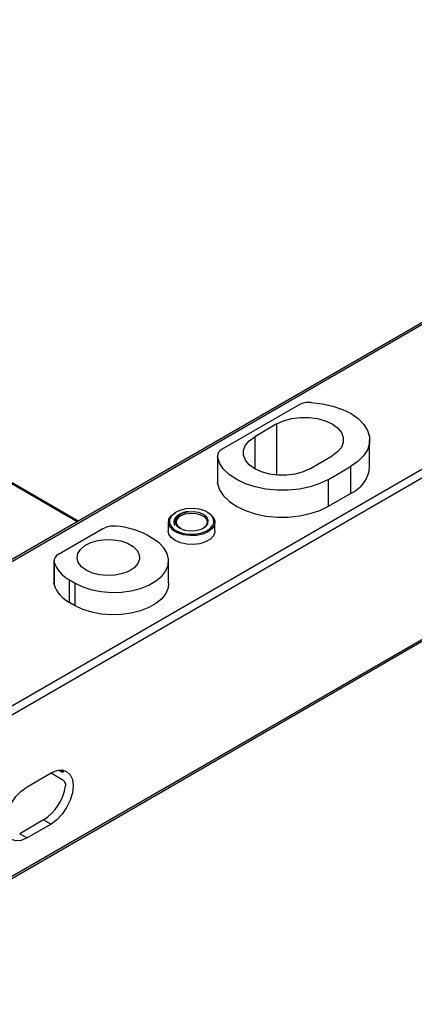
# Model space of a CAD drawing. Header units: millimetres. Extents: x 16386 to 23226, y -7201 to -2390.
# Tile 75 of 94: x 21114 to 21189, y -4725 to -4536. Entities that reach past the tile are written whole.
import ezdxf

# ---------------------------------------------------------------- set-up
doc = ezdxf.new("R2010")
doc.units = ezdxf.units.MM
doc.layers.get('0').update_dxf_attribs({"linetype": 'CONTINUOUS'})

msp = doc.modelspace()

# ---------------------------------------------------------------- linework, layer by layer
at = {"color": 7, "linetype": 'Continuous', "lineweight": 25}
for p, q in [((21680.98, -4311.15), (21029.03, -4687.51)), ((21029.53, -4687.56), (21681.48, -4311.2)), ((21701.53, -4327.38), (21068.41, -4692.87)), ((21072.2, -4692.32), (21699.16, -4330.38)), ((21070.3, -4724.78), (21700.65, -4360.89)), ((21699.16, -4361.41), (21072.2, -4723.35)), ((21167.11, -4609.94), (21152.45, -4618.4)), ((21162.96, -4613.55), (21158.72, -4616)), ((21180.76, -4621.76), (21180.76, -4616.62)), ((21124.84, -4632.2), (21101.48, -4618.71)), ((21151.57, -4619.62), (21151.57, -4624.77)), ((21151.58, -4619.8), (21151.58, -4624.94)), ((21169.32, -4622.13), (21173.57, -4619.68)), ((21172.86, -4624.17), (21177.1, -4621.72)), ((21177.1, -4621.72), (21177.1, -4626.86)), ((21151.58, -4624.94), (21151.57, -4624.77)), ((21172.86, -4629.31), (21172.86, -4624.17)), ((21172.86, -4629.31), (21177.1, -4626.86)), ((21143.46, -4630.55), (21143.53, -4630.51)), ((21142.15, -4632.37), (21142.15, -4634.09)), ((21151.1, -4634.09), (21151.1, -4632.37)), ((21129.58, -4633.64), (21121.1, -4638.54)), ((21139.13, -4635.48), (21138.07, -4634.86)), ((21120.22, -4639.76), (21120.22, -4644.09)), ((21120.25, -4640.01), (21120.25, -4644.33)), ((21142.2, -4644.09), (21142.2, -4639.76)), ((21123.22, -4643.44), (21124.28, -4644.05)), ((21123.22, -4647.76), (21123.22, -4643.44)), ((21124.28, -4648.38), (21124.28, -4644.05)), ((21124.28, -4648.38), (21123.22, -4647.76)), ((21121.53, -4680.17), (21121.06, -4679.91)), ((21121.86, -4679.88), (21121.91, -4679.95)), ((21115.05, -4683.1), (21119.65, -4680.44)), ((21119.65, -4680.44), (21121.77, -4681.67)), ((21118.23, -4689.42), (21113.64, -4692.08)), ((21118.23, -4689.42), (21119.65, -4690.24)), ((21119.65, -4690.24), (21115.05, -4692.89)), ((21113.64, -4692.08), (21115.05, -4692.89))]:
    msp.add_line(p, q, dxfattribs=at)
at = {"color": 8, "linetype": 'Continuous', "lineweight": 25}
for p, q in [((21162.96, -4623.35), (21162.96, -4613.55)), ((21158.72, -4616), (21158.72, -4622.13)), ((21124.69, -4632.29), (21100.98, -4618.59)), ((21121.91, -4679.95), (21121.53, -4680.17))]:
    msp.add_line(p, q, dxfattribs=at)
at = {"color": 7, "linetype": 'Continuous', "lineweight": 25, "flags": 128}
for points in [[(21169.53, -4609.44), (21171.66, -4609.67), (21173.68, -4610.11), (21175.55, -4610.75), (21177.19, -4611.57), (21178.57, -4612.53), (21179.63, -4613.62), (21180.36, -4614.8), (21180.72, -4616.03), (21180.71, -4617.28), (21180.33, -4618.51), (21179.58, -4619.68), (21178.49, -4620.76), (21177.1, -4621.72)], [(21162.96, -4613.55), (21164.27, -4612.95), (21165.79, -4612.53), (21167.42, -4612.31), (21169.1, -4612.31), (21170.74, -4612.53), (21172.25, -4612.95), (21173.57, -4613.55), (21174.61, -4614.31), (21175.34, -4615.19), (21175.71, -4616.13), (21175.71, -4617.1), (21175.34, -4618.05), (21174.61, -4618.92), (21173.57, -4619.68)], [(21169.32, -4622.13), (21168.01, -4622.73), (21166.5, -4623.15), (21164.86, -4623.37), (21163.18, -4623.37), (21161.54, -4623.15), (21160.03, -4622.73), (21158.72, -4622.13), (21157.67, -4621.37), (21156.94, -4620.5), (21156.57, -4619.55), (21156.57, -4618.58), (21156.94, -4617.64), (21157.67, -4616.76), (21158.72, -4616)], [(21172.86, -4624.17), (21171.2, -4624.97), (21169.33, -4625.6), (21167.3, -4626.03), (21165.16, -4626.25), (21163, -4626.26), (21160.87, -4626.05), (21158.83, -4625.63), (21156.94, -4625.01), (21155.27, -4624.22), (21153.86, -4623.27), (21152.76, -4622.2), (21151.99, -4621.03), (21151.58, -4619.8)], [(21151.58, -4624.94), (21151.99, -4626.17), (21152.76, -4627.34), (21153.86, -4628.41), (21155.27, -4629.36), (21156.94, -4630.16), (21158.83, -4630.77), (21160.87, -4631.19), (21163, -4631.4), (21165.16, -4631.4), (21167.3, -4631.17), (21169.33, -4630.74), (21171.2, -4630.12), (21172.86, -4629.31)], [(21149.72, -4630.51), (21150.21, -4630.83), (21150.82, -4631.47), (21151.09, -4632.19), (21151, -4632.92), (21150.55, -4633.61), (21149.79, -4634.2), (21148.77, -4634.64), (21147.58, -4634.9), (21146.31, -4634.95), (21145.06, -4634.79), (21143.94, -4634.44), (21143.04, -4633.92), (21142.43, -4633.28), (21142.16, -4632.56), (21142.25, -4631.82), (21142.7, -4631.14), (21143.46, -4630.55)], [(21150.9, -4632.12), (21150.66, -4631.4), (21150.06, -4630.74), (21149.16, -4630.22), (21148.04, -4629.88), (21146.78, -4629.74), (21145.52, -4629.83), (21144.35, -4630.12), (21143.38, -4630.6), (21142.71, -4631.22), (21142.38, -4631.93), (21142.38, -4632.49)], [(21144.36, -4633.52), (21145.27, -4633.88), (21146.35, -4634.05), (21147.45, -4633.99), (21148.46, -4633.72), (21149.25, -4633.27), (21149.72, -4632.69), (21149.81, -4632.05), (21149.52, -4631.43), (21148.89, -4630.9), (21147.98, -4630.54), (21146.9, -4630.37), (21145.8, -4630.43), (21144.79, -4630.7), (21144, -4631.15), (21143.53, -4631.73), (21143.44, -4632.37), (21143.72, -4632.99), (21144.36, -4633.52)], [(21144.5, -4631.15), (21145.36, -4630.8), (21146.36, -4630.65), (21147.4, -4630.7), (21148.35, -4630.95), (21149.08, -4631.38), (21149.52, -4631.93), (21149.61, -4632.52), (21149.34, -4633.11), (21148.81, -4633.56)], [(21143.6, -4633.96), (21144.63, -4634.39), (21145.83, -4634.64), (21147.1, -4634.66), (21148.33, -4634.47), (21149.41, -4634.08), (21150.24, -4633.52), (21150.75, -4632.85), (21150.85, -4632.6)], [(21151.1, -4634.09), (21151.09, -4634.27), (21150.82, -4634.99), (21150.21, -4635.64), (21149.31, -4636.16), (21148.19, -4636.51), (21146.94, -4636.67), (21145.67, -4636.61), (21144.48, -4636.36), (21143.46, -4635.91), (21142.7, -4635.33), (21142.25, -4634.64), (21142.15, -4634.09)], [(21124.28, -4644.05), (21125.77, -4644.76), (21127.46, -4645.31), (21129.3, -4645.66), (21131.22, -4645.82), (21133.16, -4645.77), (21135.04, -4645.51), (21136.81, -4645.06), (21138.41, -4644.42), (21139.78, -4643.63), (21140.88, -4642.71), (21141.66, -4641.69), (21142.1, -4640.6), (21142.19, -4639.48), (21141.93, -4638.37), (21141.31, -4637.31), (21140.37, -4636.34), (21139.13, -4635.48)], [(21126.4, -4641.6), (21125.48, -4640.91), (21124.88, -4640.12), (21124.65, -4639.26), (21124.79, -4638.39), (21125.3, -4637.58), (21126.14, -4636.86), (21127.27, -4636.28), (21128.61, -4635.89), (21130.08, -4635.7), (21131.58, -4635.73), (21133.03, -4635.97), (21134.32, -4636.41), (21135.38, -4637.03), (21136.15, -4637.77), (21136.57, -4638.61), (21136.62, -4639.48), (21136.29, -4640.32), (21135.61, -4641.1), (21134.61, -4641.75), (21133.37, -4642.24), (21131.95, -4642.53), (21130.46, -4642.61), (21128.97, -4642.48), (21127.59, -4642.13), (21126.4, -4641.6)], [(21120.25, -4644.33), (21120.22, -4644.13), (21120.22, -4644.09)], [(21142.2, -4644.09), (21142.1, -4644.93), (21141.66, -4646.02), (21140.88, -4647.04), (21139.78, -4647.96), (21138.41, -4648.75), (21136.81, -4649.38), (21135.04, -4649.84), (21133.16, -4650.09), (21131.22, -4650.14), (21129.3, -4649.99), (21127.46, -4649.63), (21125.77, -4649.09), (21124.28, -4648.38)], [(21119.65, -4680.44), (21120.75, -4679.98), (21121.77, -4679.87), (21122.65, -4680.15), (21123.32, -4680.77), (21123.75, -4681.71), (21123.89, -4682.89), (21123.75, -4684.24), (21123.32, -4685.67), (21122.65, -4687.07), (21121.77, -4688.36), (21120.75, -4689.44), (21119.65, -4690.24)], [(21115.05, -4692.89), (21113.95, -4693.36), (21112.93, -4693.46), (21112.05, -4693.19), (21111.38, -4692.57), (21110.95, -4691.63), (21110.81, -4690.44), (21110.95, -4689.09), (21111.38, -4687.67), (21112.05, -4686.26), (21112.93, -4684.98), (21113.95, -4683.9), (21115.05, -4683.1)]]:
    msp.add_lwpolyline(points, dxfattribs=at)
at = {"color": 8, "linetype": 'Continuous', "lineweight": 25, "flags": 128}
msp.add_lwpolyline([(21150.85, -4632.6), (21150.9, -4632.12), (21150.9, -4632.12)], dxfattribs=at)
at = {"color": 7, "linetype": 'Continuous', "lineweight": 25}
for centre, radius, start, end in [((21169.18, -4613.88), 4.46, 85.4682, 117.7422), ((21153, -4619.7), 1.42, 112.8957, 183.8191), ((21174.66, -4621.25), 6.13, 293.4995, 355.1802), ((21131.67, -4637.62), 4.5, 84.1478, 117.636), ((21131.2, -4647.52), 14.4, 61.5057, 86.2937), ((21145.13, -4632.21), 1.51, 186.101, 242.6658), ((21121.63, -4639.82), 1.39, 112.3186, 187.6777), ((21125.81, -4638.19), 5.85, 198.0886, 243.7043), ((21125.81, -4642.52), 5.85, 198.0886, 243.7043), ((21113.14, -4681.55), 9.38, 302.9013, 351.5505)]:
    msp.add_arc(centre, radius, start, end, dxfattribs=at)
at = {"color": 8, "linetype": 'Continuous', "lineweight": 25}
for centre, radius, start, end in [((21145.05, -4632.47), 1.43, 112.4803, 176.2008), ((21144.51, -4631.95), 2.2, 194.0829, 245.5432)]:
    msp.add_arc(centre, radius, start, end, dxfattribs=at)
at = {"color": 7, "linetype": 'Continuous', "lineweight": 25}
for points, knots in [([(21146.01, -4630.37), (21145.94, -4630.38), (21145.53, -4630.39), (21144.82, -4630.61), (21144.01, -4631), (21143.44, -4631.55), (21143.19, -4632.2), (21143.21, -4632.71), (21143.38, -4632.95), (21143.41, -4632.99)], [0, 0, 0, 0, 0.036116, 0.220649, 0.406091, 0.592922, 0.778473, 0.956308, 1, 1, 1, 1]), ([(21144.46, -4633.51), (21144.35, -4633.44), (21144.03, -4633.24), (21143.72, -4632.83), (21143.57, -4632.49), (21143.64, -4632.3), (21143.65, -4632.27)], [0, 0, 0, 0, 0.193382, 0.565196, 0.940407, 1, 1, 1, 1]), ([(21121.91, -4679.95), (21121.95, -4680.02), (21122.02, -4680.15), (21121.98, -4680.27), (21121.84, -4680.3), (21121.67, -4680.25), (21121.56, -4680.19), (21121.53, -4680.17)], [0, 0, 0, 0, 0.244688, 0.490341, 0.711011, 0.91308, 1, 1, 1, 1]), ([(21121.77, -4681.67), (21121.86, -4681.72), (21121.96, -4681.8), (21122.13, -4681.98), (21122.2, -4682.09), (21122.33, -4682.32), (21122.37, -4682.44), (21122.43, -4682.69), (21122.43, -4682.81), (21122.42, -4682.93)], [0, 0, 0, 0, 0.25, 0.25, 0.5, 0.5, 0.75, 0.75, 1, 1, 1, 1])]:
    msp.add_open_spline(points, degree=3, knots=knots, dxfattribs=at)

doc.saveas('drawing.dxf')
